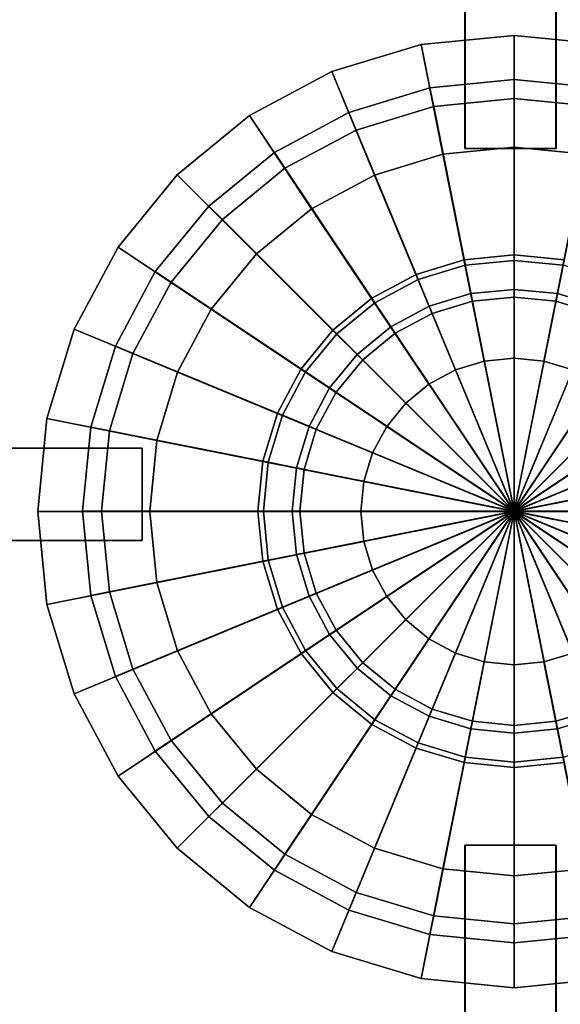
# Model space of a CAD drawing. Extents: x -17.9 to 18, y -14.2 to 13.3.
# Tile 58 of 61: x 9.2 to 11.6, y 2.2 to 6.5. Entities that reach past the tile are written whole.
import ezdxf

# ---------------------------------------------------------------- set-up
doc = ezdxf.new("R2010")
doc.units = 0
for name, color, linetype in [('GAS_ELEMENTS_2', 254, 'CONTINUOUS'), ('GAS_ELEMENTS_2_1', 250, 'CONTINUOUS'), ('GRATE_-_3', 250, 'CONTINUOUS'), ('RGM8058UC_-_BODY', 252, 'CONTINUOUS')]:
    doc.layers.add(name, color=color, linetype=linetype)

msp = doc.modelspace()

# ---------------------------------------------------------------- linework, layer by layer
at = {"layer": 'GAS_ELEMENTS_2'}
for points in [[(11.3801, 4.3155, 6.0709), (11.3801, 6.4035, 6.0709), (10.9728, 6.3633, 6.0709)], [(11.3801, 6.4035, 6.0709), (11.3801, 5.9128, 6.5762), (11.0685, 5.8821, 6.5762), (10.9728, 6.3633, 6.0709)], [(11.3801, 4.3155, 6.0709), (11.7875, 6.3633, 6.0709), (11.3801, 6.4035, 6.0709)], [(11.7875, 6.3633, 6.0709), (11.6918, 5.8821, 6.5762), (11.3801, 5.9128, 6.5762), (11.3801, 6.4035, 6.0709)], [(11.3801, 4.3155, 6.0709), (10.9728, 6.3633, 6.0709), (10.5811, 6.2445, 6.0709)], [(10.9728, 6.3633, 6.0709), (11.0685, 5.8821, 6.5762), (10.7689, 5.7912, 6.5762), (10.5811, 6.2445, 6.0709)], [(11.3801, 4.3155, 6.0709), (12.1792, 6.2445, 6.0709), (11.7875, 6.3633, 6.0709)], [(11.3801, 4.3155, 6.0709), (10.5811, 6.2445, 6.0709), (10.2201, 6.0516, 6.0709)], [(10.5811, 6.2445, 6.0709), (10.7689, 5.7912, 6.5762), (10.4927, 5.6436, 6.5762), (10.2201, 6.0516, 6.0709)], [(11.3801, 4.3155, 6.0709), (12.5402, 6.0516, 6.0709), (12.1792, 6.2445, 6.0709)], [(11.3801, 4.3155, 6.0709), (10.2201, 6.0516, 6.0709), (9.9037, 5.7919, 6.0709)], [(10.2201, 6.0516, 6.0709), (10.4927, 5.6436, 6.5762), (10.2507, 5.4449, 6.5762), (9.9037, 5.7919, 6.0709)], [(11.3801, 4.3155, 6.0709), (12.8566, 5.7919, 6.0709), (12.5402, 6.0516, 6.0709)], [(11.1232, 4.9365, 6.5762), (10.7689, 5.7912, 6.5762), (11.0685, 5.8821, 6.5762), (11.2492, 4.9747, 6.5762)], [(11.2492, 4.9747, 6.5762), (11.0685, 5.8821, 6.5762), (11.3801, 5.9128, 6.5762), (11.3803, 4.9876, 6.5762)], [(11.3803, 4.9876, 6.5762), (11.3801, 5.9128, 6.5762), (11.6918, 5.8821, 6.5762), (11.5114, 4.9747, 6.5762)], [(11.5114, 4.9747, 6.5762), (11.6918, 5.8821, 6.5762), (11.9914, 5.7912, 6.5762), (11.6374, 4.9365, 6.5762)], [(11.3801, 4.3155, 6.0709), (9.9037, 5.7919, 6.0709), (9.644, 5.4755, 6.0709)], [(9.9037, 5.7919, 6.0709), (10.2507, 5.4449, 6.5762), (10.052, 5.2029, 6.5762), (9.644, 5.4755, 6.0709)], [(11.007, 4.8744, 6.5762), (10.4927, 5.6436, 6.5762), (10.7689, 5.7912, 6.5762), (11.1232, 4.9365, 6.5762)], [(11.3801, 4.3155, 6.0709), (13.1163, 5.4755, 6.0709), (12.8566, 5.7919, 6.0709)], [(10.9052, 4.7909, 6.5762), (10.2507, 5.4449, 6.5762), (10.4927, 5.6436, 6.5762), (11.007, 4.8744, 6.5762)], [(11.3801, 4.3155, 6.0709), (9.644, 5.4755, 6.0709), (9.4511, 5.1145, 6.0709)], [(9.644, 5.4755, 6.0709), (10.052, 5.2029, 6.5762), (9.9044, 4.9267, 6.5762), (9.4511, 5.1145, 6.0709)], [(10.8217, 4.6891, 6.5762), (10.052, 5.2029, 6.5762), (10.2507, 5.4449, 6.5762), (10.9052, 4.7909, 6.5762)], [(11.1662, 5.3953, 7.301), (11.3808, 5.4165, 7.301), (11.3808, 5.4406, 7.4836), (11.1615, 5.419, 7.4836)], [(11.3801, 4.3155, 6.0709), (13.3092, 5.1145, 6.0709), (13.1163, 5.4755, 6.0709)], [(11.3808, 5.4165, 7.301), (11.5953, 5.3953, 7.301), (11.6, 5.419, 7.4836), (11.3808, 5.4406, 7.4836)], [(10.9599, 5.3327, 7.301), (11.1662, 5.3953, 7.301), (11.1615, 5.419, 7.4836), (10.9507, 5.3551, 7.4836)], [(11.1662, 5.3953, 7.301), (11.1976, 5.2377, 7.301), (11.3808, 5.2558, 7.301), (11.3808, 5.4165, 7.301)], [(11.3808, 5.4165, 7.301), (11.3808, 5.2558, 7.301), (11.564, 5.2377, 7.301), (11.5953, 5.3953, 7.301)], [(10.7698, 5.2311, 7.301), (10.9599, 5.3327, 7.301), (10.9507, 5.3551, 7.4836), (10.7564, 5.2512, 7.4836)], [(10.9599, 5.3327, 7.301), (11.0214, 5.1843, 7.301), (11.1976, 5.2377, 7.301), (11.1662, 5.3953, 7.301)], [(11.5953, 5.3953, 7.301), (11.564, 5.2377, 7.301), (11.7402, 5.1843, 7.301), (11.8016, 5.3327, 7.301)], [(10.7698, 5.2311, 7.301), (10.8591, 5.0975, 7.301), (11.0214, 5.1843, 7.301), (10.9599, 5.3327, 7.301)], [(11.0084, 5.2158, 6.75), (11.1232, 4.9365, 6.75), (11.2492, 4.9747, 6.75), (11.1909, 5.2712, 6.75)], [(11.0214, 5.1843, 7.0908), (11.0084, 5.2158, 6.75), (11.1909, 5.2712, 6.75), (11.1976, 5.2377, 7.0908)], [(11.1909, 5.2712, 6.75), (11.2492, 4.9747, 6.75), (11.3803, 4.9876, 6.75), (11.3808, 5.2898, 6.75)], [(11.1976, 5.2377, 7.0908), (11.1909, 5.2712, 6.75), (11.3808, 5.2898, 6.75), (11.3808, 5.2558, 7.0908)], [(11.3808, 5.2898, 6.75), (11.3803, 4.9876, 6.75), (11.5114, 4.9747, 6.75), (11.5706, 5.2712, 6.75)], [(11.3808, 5.2558, 7.0908), (11.3808, 5.2898, 6.75), (11.5706, 5.2712, 6.75), (11.564, 5.2377, 7.0908)], [(11.5706, 5.2712, 6.75), (11.5114, 4.9747, 6.75), (11.6374, 4.9365, 6.75), (11.7532, 5.2158, 6.75)], [(11.564, 5.2377, 7.0908), (11.5706, 5.2712, 6.75), (11.7532, 5.2158, 6.75), (11.7402, 5.1843, 7.0908)], [(10.6031, 5.0944, 7.301), (10.7698, 5.2311, 7.301), (10.7564, 5.2512, 7.4836), (10.5861, 5.1114, 7.4836)], [(10.6031, 5.0944, 7.301), (10.7168, 4.9807, 7.301), (10.8591, 5.0975, 7.301), (10.7698, 5.2311, 7.301)], [(11.0214, 5.1843, 7.301), (11.0214, 5.1843, 7.0908), (11.1976, 5.2377, 7.0908), (11.1976, 5.2377, 7.301)], [(11.1976, 5.2377, 7.301), (11.1976, 5.2377, 7.0908), (11.3808, 5.2558, 7.0908), (11.3808, 5.2558, 7.301)], [(11.3808, 5.2558, 7.301), (11.3808, 5.2558, 7.0908), (11.564, 5.2377, 7.0908), (11.564, 5.2377, 7.301)], [(11.564, 5.2377, 7.301), (11.564, 5.2377, 7.0908), (11.7402, 5.1843, 7.0908), (11.7402, 5.1843, 7.301)], [(10.7596, 4.5729, 6.5762), (9.9044, 4.9267, 6.5762), (10.052, 5.2029, 6.5762), (10.8217, 4.6891, 6.5762)], [(10.8401, 5.1258, 6.75), (11.007, 4.8744, 6.75), (11.1232, 4.9365, 6.75), (11.0084, 5.2158, 6.75)], [(10.8591, 5.0975, 7.0908), (10.8401, 5.1258, 6.75), (11.0084, 5.2158, 6.75), (11.0214, 5.1843, 7.0908)], [(10.8591, 5.0975, 7.301), (10.8591, 5.0975, 7.0908), (11.0214, 5.1843, 7.0908), (11.0214, 5.1843, 7.301)], [(11.3801, 4.3155, 6.0709), (9.4511, 5.1145, 6.0709), (9.3323, 4.7228, 6.0709)], [(9.4511, 5.1145, 6.0709), (9.9044, 4.9267, 6.5762), (9.8135, 4.6271, 6.5762), (9.3323, 4.7228, 6.0709)], [(10.4664, 4.9277, 7.301), (10.6031, 5.0944, 7.301), (10.5861, 5.1114, 7.4836), (10.4463, 4.9411, 7.4836)], [(10.6927, 5.0048, 6.75), (10.9052, 4.7909, 6.75), (11.007, 4.8744, 6.75), (10.8401, 5.1258, 6.75)], [(10.7168, 4.9807, 7.0908), (10.6927, 5.0048, 6.75), (10.8401, 5.1258, 6.75), (10.8591, 5.0975, 7.0908)], [(10.7168, 4.9807, 7.301), (10.7168, 4.9807, 7.0908), (10.8591, 5.0975, 7.0908), (10.8591, 5.0975, 7.301)], [(11.3801, 4.3155, 6.0709), (13.428, 4.7228, 6.0709), (13.3092, 5.1145, 6.0709)], [(10.4664, 4.9277, 7.301), (10.6, 4.8384, 7.301), (10.7168, 4.9807, 7.301), (10.6031, 5.0944, 7.301)], [(10.5717, 4.8574, 6.75), (10.8217, 4.6891, 6.75), (10.9052, 4.7909, 6.75), (10.6927, 5.0048, 6.75)], [(10.6, 4.8384, 7.0908), (10.5717, 4.8574, 6.75), (10.6927, 5.0048, 6.75), (10.7168, 4.9807, 7.0908)], [(10.6, 4.8384, 7.301), (10.6, 4.8384, 7.0908), (10.7168, 4.9807, 7.0908), (10.7168, 4.9807, 7.301)], [(11.1232, 4.9365, 6.75), (11.1232, 4.9365, 6.5762), (11.2492, 4.9747, 6.5762), (11.2492, 4.9747, 6.75)], [(11.2492, 4.9747, 6.75), (11.2492, 4.9747, 6.5762), (11.3803, 4.9876, 6.5762), (11.3803, 4.9876, 6.75)], [(11.3803, 4.9876, 6.75), (11.3803, 4.9876, 6.5762), (11.5114, 4.9747, 6.5762), (11.5114, 4.9747, 6.75)], [(11.5114, 4.9747, 6.75), (11.5114, 4.9747, 6.5762), (11.6374, 4.9365, 6.5762), (11.6374, 4.9365, 6.75)], [(10.7213, 4.4469, 6.5762), (9.8135, 4.6271, 6.5762), (9.9044, 4.9267, 6.5762), (10.7596, 4.5729, 6.5762)], [(10.3648, 4.7376, 7.301), (10.4664, 4.9277, 7.301), (10.4463, 4.9411, 7.4836), (10.3424, 4.7468, 7.4836)], [(10.3648, 4.7376, 7.301), (10.5132, 4.6761, 7.301), (10.6, 4.8384, 7.301), (10.4664, 4.9277, 7.301)], [(11.007, 4.8744, 6.75), (11.007, 4.8744, 6.5762), (11.1232, 4.9365, 6.5762), (11.1232, 4.9365, 6.75)], [(10.4817, 4.6891, 6.75), (10.7596, 4.5729, 6.75), (10.8217, 4.6891, 6.75), (10.5717, 4.8574, 6.75)], [(10.5132, 4.6761, 7.0908), (10.4817, 4.6891, 6.75), (10.5717, 4.8574, 6.75), (10.6, 4.8384, 7.0908)], [(10.5132, 4.6761, 7.301), (10.5132, 4.6761, 7.0908), (10.6, 4.8384, 7.0908), (10.6, 4.8384, 7.301)], [(10.9052, 4.7909, 6.75), (10.9052, 4.7909, 6.5762), (11.007, 4.8744, 6.5762), (11.007, 4.8744, 6.75)], [(10.8217, 4.6891, 6.75), (10.8217, 4.6891, 6.5762), (10.9052, 4.7909, 6.5762), (10.9052, 4.7909, 6.75)], [(11.3801, 4.3155, 6.0709), (9.3323, 4.7228, 6.0709), (9.2921, 4.3155, 6.0709)], [(9.3323, 4.7228, 6.0709), (9.8135, 4.6271, 6.5762), (9.7828, 4.3155, 6.5762), (9.2921, 4.3155, 6.0709)], [(10.3022, 4.5313, 7.301), (10.3648, 4.7376, 7.301), (10.3424, 4.7468, 7.4836), (10.2785, 4.536, 7.4836)], [(10.3022, 4.5313, 7.301), (10.4598, 4.4999, 7.301), (10.5132, 4.6761, 7.301), (10.3648, 4.7376, 7.301)], [(11.3801, 4.3155, 6.0709), (13.4681, 4.3155, 6.0709), (13.428, 4.7228, 6.0709)], [(10.4264, 4.5066, 6.75), (10.7213, 4.4469, 6.75), (10.7596, 4.5729, 6.75), (10.4817, 4.6891, 6.75)], [(10.4598, 4.4999, 7.0908), (10.4264, 4.5066, 6.75), (10.4817, 4.6891, 6.75), (10.5132, 4.6761, 7.0908)], [(10.4598, 4.4999, 7.301), (10.4598, 4.4999, 7.0908), (10.5132, 4.6761, 7.0908), (10.5132, 4.6761, 7.301)], [(10.7596, 4.5729, 6.75), (10.7596, 4.5729, 6.5762), (10.8217, 4.6891, 6.5762), (10.8217, 4.6891, 6.75)], [(10.7084, 4.3158, 6.5762), (9.7828, 4.3155, 6.5762), (9.8135, 4.6271, 6.5762), (10.7213, 4.4469, 6.5762)], [(10.281, 4.3167, 7.301), (10.3022, 4.5313, 7.301), (10.2785, 4.536, 7.4836), (10.2569, 4.3167, 7.4836)], [(10.7213, 4.4469, 6.75), (10.7213, 4.4469, 6.5762), (10.7596, 4.5729, 6.5762), (10.7596, 4.5729, 6.75)], [(10.281, 4.3167, 7.301), (10.4417, 4.3167, 7.301), (10.4598, 4.4999, 7.301), (10.3022, 4.5313, 7.301)], [(10.4077, 4.3167, 6.75), (10.7084, 4.3158, 6.75), (10.7213, 4.4469, 6.75), (10.4264, 4.5066, 6.75)], [(10.4417, 4.3167, 7.0908), (10.4077, 4.3167, 6.75), (10.4264, 4.5066, 6.75), (10.4598, 4.4999, 7.0908)], [(10.4417, 4.3167, 7.301), (10.4417, 4.3167, 7.0908), (10.4598, 4.4999, 7.0908), (10.4598, 4.4999, 7.301)], [(10.7084, 4.3158, 6.75), (10.7084, 4.3158, 6.5762), (10.7213, 4.4469, 6.5762), (10.7213, 4.4469, 6.75)], [(11.3801, 4.3155, 6.0709), (9.2921, 4.3155, 6.0709), (9.3323, 3.9081, 6.0709)], [(9.2921, 4.3155, 6.0709), (9.7828, 4.3155, 6.5762), (9.8135, 4.0038, 6.5762), (9.3323, 3.9081, 6.0709)], [(11.3801, 4.3155, 6.0709), (9.3323, 3.9081, 6.0709), (9.4511, 3.5164, 6.0709)], [(11.3801, 4.3155, 6.0709), (9.4511, 3.5164, 6.0709), (9.644, 3.1554, 6.0709)], [(11.3801, 4.3155, 6.0709), (9.644, 3.1554, 6.0709), (9.9037, 2.839, 6.0709)], [(10.7213, 4.1847, 6.5762), (9.8135, 4.0038, 6.5762), (9.7828, 4.3155, 6.5762), (10.7084, 4.3158, 6.5762)], [(11.3801, 4.3155, 6.0709), (9.9037, 2.839, 6.0709), (10.2201, 2.5794, 6.0709)], [(11.3801, 4.3155, 6.0709), (10.2201, 2.5794, 6.0709), (10.5811, 2.3864, 6.0709)], [(10.3022, 4.1022, 7.301), (10.281, 4.3167, 7.301), (10.2569, 4.3167, 7.4836), (10.2785, 4.0975, 7.4836)], [(10.3022, 4.1022, 7.301), (10.4598, 4.1335, 7.301), (10.4417, 4.3167, 7.301), (10.281, 4.3167, 7.301)], [(10.4264, 4.1269, 6.75), (10.7213, 4.1847, 6.75), (10.7084, 4.3158, 6.75), (10.4077, 4.3167, 6.75)], [(10.4598, 4.1335, 7.0908), (10.4264, 4.1269, 6.75), (10.4077, 4.3167, 6.75), (10.4417, 4.3167, 7.0908)], [(10.4598, 4.1335, 7.301), (10.4598, 4.1335, 7.0908), (10.4417, 4.3167, 7.0908), (10.4417, 4.3167, 7.301)], [(11.3801, 4.3155, 6.0709), (10.5811, 2.3864, 6.0709), (10.9728, 2.2676, 6.0709)], [(10.7213, 4.1847, 6.75), (10.7213, 4.1847, 6.5762), (10.7084, 4.3158, 6.5762), (10.7084, 4.3158, 6.75)], [(11.3801, 4.3155, 6.0709), (10.9728, 2.2676, 6.0709), (11.3801, 2.2275, 6.0709)], [(11.3801, 4.3155, 6.0709), (11.3801, 2.2275, 6.0709), (11.7875, 2.2676, 6.0709)], [(11.3801, 4.3155, 6.0709), (11.7875, 2.2676, 6.0709), (12.1792, 2.3864, 6.0709)], [(11.3801, 4.3155, 6.0709), (12.1792, 2.3864, 6.0709), (12.5402, 2.5794, 6.0709)], [(11.3801, 4.3155, 6.0709), (12.5402, 2.5794, 6.0709), (12.8566, 2.839, 6.0709)], [(11.3801, 4.3155, 6.0709), (12.8566, 2.839, 6.0709), (13.1163, 3.1554, 6.0709)], [(11.3801, 4.3155, 6.0709), (13.1163, 3.1554, 6.0709), (13.3092, 3.5164, 6.0709)], [(11.3801, 4.3155, 6.0709), (13.3092, 3.5164, 6.0709), (13.428, 3.9081, 6.0709)], [(11.3801, 4.3155, 6.0709), (13.428, 3.9081, 6.0709), (13.4681, 4.3155, 6.0709)], [(10.7596, 4.0587, 6.5762), (9.9044, 3.7042, 6.5762), (9.8135, 4.0038, 6.5762), (10.7213, 4.1847, 6.5762)], [(10.4817, 3.9443, 6.75), (10.7596, 4.0587, 6.75), (10.7213, 4.1847, 6.75), (10.4264, 4.1269, 6.75)], [(10.7596, 4.0587, 6.75), (10.7596, 4.0587, 6.5762), (10.7213, 4.1847, 6.5762), (10.7213, 4.1847, 6.75)], [(10.3648, 3.8959, 7.301), (10.3022, 4.1022, 7.301), (10.2785, 4.0975, 7.4836), (10.3424, 3.8866, 7.4836)], [(10.3648, 3.8959, 7.301), (10.5132, 3.9573, 7.301), (10.4598, 4.1335, 7.301), (10.3022, 4.1022, 7.301)], [(10.5132, 3.9573, 7.0908), (10.4817, 3.9443, 6.75), (10.4264, 4.1269, 6.75), (10.4598, 4.1335, 7.0908)], [(10.5132, 3.9573, 7.301), (10.5132, 3.9573, 7.0908), (10.4598, 4.1335, 7.0908), (10.4598, 4.1335, 7.301)], [(10.8217, 3.9425, 6.5762), (10.052, 3.428, 6.5762), (9.9044, 3.7042, 6.5762), (10.7596, 4.0587, 6.5762)], [(10.5717, 3.7761, 6.75), (10.8217, 3.9425, 6.75), (10.7596, 4.0587, 6.75), (10.4817, 3.9443, 6.75)], [(10.8217, 3.9425, 6.75), (10.8217, 3.9425, 6.5762), (10.7596, 4.0587, 6.5762), (10.7596, 4.0587, 6.75)], [(9.3323, 3.9081, 6.0709), (9.8135, 4.0038, 6.5762), (9.9044, 3.7042, 6.5762), (9.4511, 3.5164, 6.0709)], [(10.9052, 3.8407, 6.5762), (10.2507, 3.186, 6.5762), (10.052, 3.428, 6.5762), (10.8217, 3.9425, 6.5762)], [(10.4664, 3.7057, 7.301), (10.6, 3.795, 7.301), (10.5132, 3.9573, 7.301), (10.3648, 3.8959, 7.301)], [(10.6, 3.795, 7.0908), (10.5717, 3.7761, 6.75), (10.4817, 3.9443, 6.75), (10.5132, 3.9573, 7.0908)], [(10.6, 3.795, 7.301), (10.6, 3.795, 7.0908), (10.5132, 3.9573, 7.0908), (10.5132, 3.9573, 7.301)], [(10.6927, 3.6286, 6.75), (10.9052, 3.8407, 6.75), (10.8217, 3.9425, 6.75), (10.5717, 3.7761, 6.75)], [(10.9052, 3.8407, 6.75), (10.9052, 3.8407, 6.5762), (10.8217, 3.9425, 6.5762), (10.8217, 3.9425, 6.75)], [(10.4664, 3.7057, 7.301), (10.3648, 3.8959, 7.301), (10.3424, 3.8866, 7.4836), (10.4463, 3.6923, 7.4836)], [(11.007, 3.7571, 6.5762), (10.4927, 2.9873, 6.5762), (10.2507, 3.186, 6.5762), (10.9052, 3.8407, 6.5762)], [(10.8401, 3.5076, 6.75), (11.007, 3.7571, 6.75), (10.9052, 3.8407, 6.75), (10.6927, 3.6286, 6.75)], [(11.007, 3.7571, 6.75), (11.007, 3.7571, 6.5762), (10.9052, 3.8407, 6.5762), (10.9052, 3.8407, 6.75)], [(10.6031, 3.5391, 7.301), (10.7168, 3.6527, 7.301), (10.6, 3.795, 7.301), (10.4664, 3.7057, 7.301)], [(11.1232, 3.6951, 6.5762), (10.7689, 2.8397, 6.5762), (10.4927, 2.9873, 6.5762), (11.007, 3.7571, 6.5762)], [(10.7168, 3.6527, 7.0908), (10.6927, 3.6286, 6.75), (10.5717, 3.7761, 6.75), (10.6, 3.795, 7.0908)], [(10.7168, 3.6527, 7.301), (10.7168, 3.6527, 7.0908), (10.6, 3.795, 7.0908), (10.6, 3.795, 7.301)], [(11.0084, 3.4177, 6.75), (11.1232, 3.6951, 6.75), (11.007, 3.7571, 6.75), (10.8401, 3.5076, 6.75)], [(11.1232, 3.6951, 6.75), (11.1232, 3.6951, 6.5762), (11.007, 3.7571, 6.5762), (11.007, 3.7571, 6.75)], [(9.4511, 3.5164, 6.0709), (9.9044, 3.7042, 6.5762), (10.052, 3.428, 6.5762), (9.644, 3.1554, 6.0709)], [(10.6031, 3.5391, 7.301), (10.4664, 3.7057, 7.301), (10.4463, 3.6923, 7.4836), (10.5861, 3.522, 7.4836)], [(11.2492, 3.6568, 6.5762), (11.0685, 2.7488, 6.5762), (10.7689, 2.8397, 6.5762), (11.1232, 3.6951, 6.5762)], [(11.1909, 3.3623, 6.75), (11.2492, 3.6568, 6.75), (11.1232, 3.6951, 6.75), (11.0084, 3.4177, 6.75)], [(11.2492, 3.6568, 6.75), (11.2492, 3.6568, 6.5762), (11.1232, 3.6951, 6.5762), (11.1232, 3.6951, 6.75)], [(11.6374, 3.6951, 6.5762), (11.9914, 2.8397, 6.5762), (11.6918, 2.7488, 6.5762), (11.5114, 3.6568, 6.5762)], [(11.6374, 3.6951, 6.75), (11.6374, 3.6951, 6.5762), (11.5114, 3.6568, 6.5762), (11.5114, 3.6568, 6.75)], [(11.7532, 3.4177, 6.75), (11.6374, 3.6951, 6.75), (11.5114, 3.6568, 6.75), (11.5706, 3.3623, 6.75)], [(10.7698, 3.4023, 7.301), (10.8591, 3.5359, 7.301), (10.7168, 3.6527, 7.301), (10.6031, 3.5391, 7.301)], [(10.8591, 3.5359, 7.0908), (10.8401, 3.5076, 6.75), (10.6927, 3.6286, 6.75), (10.7168, 3.6527, 7.0908)], [(10.8591, 3.5359, 7.301), (10.8591, 3.5359, 7.0908), (10.7168, 3.6527, 7.0908), (10.7168, 3.6527, 7.301)], [(11.3803, 3.6439, 6.5762), (11.3801, 2.7181, 6.5762), (11.0685, 2.7488, 6.5762), (11.2492, 3.6568, 6.5762)], [(11.3808, 3.3436, 6.75), (11.3803, 3.6439, 6.75), (11.2492, 3.6568, 6.75), (11.1909, 3.3623, 6.75)], [(11.3803, 3.6439, 6.75), (11.3803, 3.6439, 6.5762), (11.2492, 3.6568, 6.5762), (11.2492, 3.6568, 6.75)], [(11.5114, 3.6568, 6.5762), (11.6918, 2.7488, 6.5762), (11.3801, 2.7181, 6.5762), (11.3803, 3.6439, 6.5762)], [(11.5114, 3.6568, 6.75), (11.5114, 3.6568, 6.5762), (11.3803, 3.6439, 6.5762), (11.3803, 3.6439, 6.75)], [(11.5706, 3.3623, 6.75), (11.5114, 3.6568, 6.75), (11.3803, 3.6439, 6.75), (11.3808, 3.3436, 6.75)], [(10.7698, 3.4023, 7.301), (10.6031, 3.5391, 7.301), (10.5861, 3.522, 7.4836), (10.7564, 3.3822, 7.4836)], [(10.9599, 3.3007, 7.301), (11.0214, 3.4491, 7.301), (10.8591, 3.5359, 7.301), (10.7698, 3.4023, 7.301)], [(11.0214, 3.4491, 7.0908), (11.0084, 3.4177, 6.75), (10.8401, 3.5076, 6.75), (10.8591, 3.5359, 7.0908)], [(11.0214, 3.4491, 7.301), (11.0214, 3.4491, 7.0908), (10.8591, 3.5359, 7.0908), (10.8591, 3.5359, 7.301)], [(9.644, 3.1554, 6.0709), (10.052, 3.428, 6.5762), (10.2507, 3.186, 6.5762), (9.9037, 2.839, 6.0709)], [(11.1662, 3.2381, 7.301), (11.1976, 3.3957, 7.301), (11.0214, 3.4491, 7.301), (10.9599, 3.3007, 7.301)], [(11.1976, 3.3957, 7.0908), (11.1909, 3.3623, 6.75), (11.0084, 3.4177, 6.75), (11.0214, 3.4491, 7.0908)], [(11.1976, 3.3957, 7.301), (11.1976, 3.3957, 7.0908), (11.0214, 3.4491, 7.0908), (11.0214, 3.4491, 7.301)], [(11.8016, 3.3007, 7.301), (11.7402, 3.4491, 7.301), (11.564, 3.3957, 7.301), (11.5953, 3.2381, 7.301)], [(11.7402, 3.4491, 7.0908), (11.7532, 3.4177, 6.75), (11.5706, 3.3623, 6.75), (11.564, 3.3957, 7.0908)], [(11.7402, 3.4491, 7.301), (11.7402, 3.4491, 7.0908), (11.564, 3.3957, 7.0908), (11.564, 3.3957, 7.301)], [(10.9599, 3.3007, 7.301), (10.7698, 3.4023, 7.301), (10.7564, 3.3822, 7.4836), (10.9507, 3.2784, 7.4836)], [(11.3808, 3.217, 7.301), (11.3808, 3.3776, 7.301), (11.1976, 3.3957, 7.301), (11.1662, 3.2381, 7.301)], [(11.3808, 3.3776, 7.0908), (11.3808, 3.3436, 6.75), (11.1909, 3.3623, 6.75), (11.1976, 3.3957, 7.0908)], [(11.3808, 3.3776, 7.301), (11.3808, 3.3776, 7.0908), (11.1976, 3.3957, 7.0908), (11.1976, 3.3957, 7.301)], [(11.5953, 3.2381, 7.301), (11.564, 3.3957, 7.301), (11.3808, 3.3776, 7.301), (11.3808, 3.217, 7.301)], [(11.564, 3.3957, 7.0908), (11.5706, 3.3623, 6.75), (11.3808, 3.3436, 6.75), (11.3808, 3.3776, 7.0908)], [(11.564, 3.3957, 7.301), (11.564, 3.3957, 7.0908), (11.3808, 3.3776, 7.0908), (11.3808, 3.3776, 7.301)], [(11.1662, 3.2381, 7.301), (10.9599, 3.3007, 7.301), (10.9507, 3.2784, 7.4836), (11.1615, 3.2144, 7.4836)], [(11.3808, 3.217, 7.301), (11.1662, 3.2381, 7.301), (11.1615, 3.2144, 7.4836), (11.3808, 3.1928, 7.4836)], [(11.5953, 3.2381, 7.301), (11.3808, 3.217, 7.301), (11.3808, 3.1928, 7.4836), (11.6, 3.2144, 7.4836)], [(9.9037, 2.839, 6.0709), (10.2507, 3.186, 6.5762), (10.4927, 2.9873, 6.5762), (10.2201, 2.5794, 6.0709)], [(10.2201, 2.5794, 6.0709), (10.4927, 2.9873, 6.5762), (10.7689, 2.8397, 6.5762), (10.5811, 2.3864, 6.0709)], [(10.5811, 2.3864, 6.0709), (10.7689, 2.8397, 6.5762), (11.0685, 2.7488, 6.5762), (10.9728, 2.2676, 6.0709)], [(10.9728, 2.2676, 6.0709), (11.0685, 2.7488, 6.5762), (11.3801, 2.7181, 6.5762), (11.3801, 2.2275, 6.0709)], [(11.3801, 2.2275, 6.0709), (11.3801, 2.7181, 6.5762), (11.6918, 2.7488, 6.5762), (11.7875, 2.2676, 6.0709)]]:
    msp.add_3dface(points, dxfattribs=at)
at = {"layer": 'GAS_ELEMENTS_2_1'}
for points in [[(11.3808, 5.4406, 7.4836), (11.3808, 6.2094, 7.4836), (11.0115, 6.173, 7.4836), (11.1615, 5.419, 7.4836)], [(11.3808, 6.2094, 7.4836), (11.3808, 6.2094, 7.6293), (11.0115, 6.173, 7.6293), (11.0115, 6.173, 7.4836)], [(11.3808, 6.2094, 7.6293), (11.3808, 6.1261, 7.6827), (11.0278, 6.0913, 7.6827), (11.0115, 6.173, 7.6293)], [(11.6, 5.419, 7.4836), (11.75, 6.173, 7.4836), (11.3808, 6.2094, 7.4836), (11.3808, 5.4406, 7.4836)], [(11.75, 6.173, 7.4836), (11.75, 6.173, 7.6293), (11.3808, 6.2094, 7.6293), (11.3808, 6.2094, 7.4836)], [(11.75, 6.173, 7.6293), (11.7338, 6.0913, 7.6827), (11.3808, 6.1261, 7.6827), (11.3808, 6.2094, 7.6293)], [(11.1615, 5.419, 7.4836), (11.0115, 6.173, 7.4836), (10.6565, 6.0653, 7.4836), (10.9507, 5.3551, 7.4836)], [(11.0115, 6.173, 7.4836), (11.0115, 6.173, 7.6293), (10.6565, 6.0653, 7.6293), (10.6565, 6.0653, 7.4836)], [(11.0115, 6.173, 7.6293), (11.0278, 6.0913, 7.6827), (10.6884, 5.9884, 7.6827), (10.6565, 6.0653, 7.6293)], [(10.6884, 5.9884, 7.6827), (11.0278, 6.0913, 7.6827), (11.3808, 4.3167, 7.6827)], [(11.0278, 6.0913, 7.6827), (11.3808, 6.1261, 7.6827), (11.3808, 4.3167, 7.6827)], [(11.3808, 6.1261, 7.6827), (11.7338, 6.0913, 7.6827), (11.3808, 4.3167, 7.6827)], [(11.7338, 6.0913, 7.6827), (12.0732, 5.9884, 7.6827), (11.3808, 4.3167, 7.6827)], [(10.9507, 5.3551, 7.4836), (10.6565, 6.0653, 7.4836), (10.3293, 5.8904, 7.4836), (10.7564, 5.2512, 7.4836)], [(10.6565, 6.0653, 7.4836), (10.6565, 6.0653, 7.6293), (10.3293, 5.8904, 7.6293), (10.3293, 5.8904, 7.4836)], [(10.6565, 6.0653, 7.6293), (10.6884, 5.9884, 7.6827), (10.3756, 5.8212, 7.6827), (10.3293, 5.8904, 7.6293)], [(10.3756, 5.8212, 7.6827), (10.6884, 5.9884, 7.6827), (11.3808, 4.3167, 7.6827)], [(12.0732, 5.9884, 7.6827), (12.386, 5.8212, 7.6827), (11.3808, 4.3167, 7.6827)], [(10.7564, 5.2512, 7.4836), (10.3293, 5.8904, 7.4836), (10.0425, 5.655, 7.4836), (10.5861, 5.1114, 7.4836)], [(10.3293, 5.8904, 7.4836), (10.3293, 5.8904, 7.6293), (10.0425, 5.655, 7.6293), (10.0425, 5.655, 7.4836)], [(10.3293, 5.8904, 7.6293), (10.3756, 5.8212, 7.6827), (10.1014, 5.5961, 7.6827), (10.0425, 5.655, 7.6293)], [(10.1014, 5.5961, 7.6827), (10.3756, 5.8212, 7.6827), (11.3808, 4.3167, 7.6827)], [(12.386, 5.8212, 7.6827), (12.6602, 5.5961, 7.6827), (11.3808, 4.3167, 7.6827)], [(10.5861, 5.1114, 7.4836), (10.0425, 5.655, 7.4836), (9.8071, 5.3682, 7.4836), (10.4463, 4.9411, 7.4836)], [(10.0425, 5.655, 7.4836), (10.0425, 5.655, 7.6293), (9.8071, 5.3682, 7.6293), (9.8071, 5.3682, 7.4836)], [(10.0425, 5.655, 7.6293), (10.1014, 5.5961, 7.6827), (9.8763, 5.3219, 7.6827), (9.8071, 5.3682, 7.6293)], [(9.8763, 5.3219, 7.6827), (10.1014, 5.5961, 7.6827), (11.3808, 4.3167, 7.6827)], [(12.6602, 5.5961, 7.6827), (12.8852, 5.3219, 7.6827), (11.3808, 4.3167, 7.6827)], [(10.4463, 4.9411, 7.4836), (9.8071, 5.3682, 7.4836), (9.6322, 5.041, 7.4836), (10.3424, 4.7468, 7.4836)], [(9.8071, 5.3682, 7.4836), (9.8071, 5.3682, 7.6293), (9.6322, 5.041, 7.6293), (9.6322, 5.041, 7.4836)], [(9.8071, 5.3682, 7.6293), (9.8763, 5.3219, 7.6827), (9.7091, 5.0091, 7.6827), (9.6322, 5.041, 7.6293)], [(9.7091, 5.0091, 7.6827), (9.8763, 5.3219, 7.6827), (11.3808, 4.3167, 7.6827)], [(12.8852, 5.3219, 7.6827), (13.0524, 5.0091, 7.6827), (11.3808, 4.3167, 7.6827)], [(10.3424, 4.7468, 7.4836), (9.6322, 5.041, 7.4836), (9.5245, 4.686, 7.4836), (10.2785, 4.536, 7.4836)], [(9.6322, 5.041, 7.4836), (9.6322, 5.041, 7.6293), (9.5245, 4.686, 7.6293), (9.5245, 4.686, 7.4836)], [(9.6322, 5.041, 7.6293), (9.7091, 5.0091, 7.6827), (9.6062, 4.6697, 7.6827), (9.5245, 4.686, 7.6293)], [(9.6062, 4.6697, 7.6827), (9.7091, 5.0091, 7.6827), (11.3808, 4.3167, 7.6827)], [(13.0524, 5.0091, 7.6827), (13.1554, 4.6697, 7.6827), (11.3808, 4.3167, 7.6827)], [(10.2785, 4.536, 7.4836), (9.5245, 4.686, 7.4836), (9.4881, 4.3167, 7.4836), (10.2569, 4.3167, 7.4836)], [(9.5245, 4.686, 7.4836), (9.5245, 4.686, 7.6293), (9.4881, 4.3167, 7.6293), (9.4881, 4.3167, 7.4836)], [(9.5245, 4.686, 7.6293), (9.6062, 4.6697, 7.6827), (9.5714, 4.3167, 7.6827), (9.4881, 4.3167, 7.6293)], [(9.5714, 4.3167, 7.6827), (9.6062, 4.6697, 7.6827), (11.3808, 4.3167, 7.6827)], [(13.1554, 4.6697, 7.6827), (13.1902, 4.3167, 7.6827), (11.3808, 4.3167, 7.6827)], [(10.2569, 4.3167, 7.4836), (9.4881, 4.3167, 7.4836), (9.5245, 3.9475, 7.4836), (10.2785, 4.0975, 7.4836)], [(9.4881, 4.3167, 7.4836), (9.4881, 4.3167, 7.6293), (9.5245, 3.9475, 7.6293), (9.5245, 3.9475, 7.4836)], [(9.4881, 4.3167, 7.6293), (9.5714, 4.3167, 7.6827), (9.6062, 3.9637, 7.6827), (9.5245, 3.9475, 7.6293)], [(9.6062, 3.9637, 7.6827), (9.5714, 4.3167, 7.6827), (11.3808, 4.3167, 7.6827)], [(9.7091, 3.6243, 7.6827), (9.6062, 3.9637, 7.6827), (11.3808, 4.3167, 7.6827)], [(9.8763, 3.3115, 7.6827), (9.7091, 3.6243, 7.6827), (11.3808, 4.3167, 7.6827)], [(10.1014, 3.0373, 7.6827), (9.8763, 3.3115, 7.6827), (11.3808, 4.3167, 7.6827)], [(10.3756, 2.8123, 7.6827), (10.1014, 3.0373, 7.6827), (11.3808, 4.3167, 7.6827)], [(10.6884, 2.6451, 7.6827), (10.3756, 2.8123, 7.6827), (11.3808, 4.3167, 7.6827)], [(11.0278, 2.5421, 7.6827), (10.6884, 2.6451, 7.6827), (11.3808, 4.3167, 7.6827)], [(11.3808, 2.5073, 7.6827), (11.0278, 2.5421, 7.6827), (11.3808, 4.3167, 7.6827)], [(13.1902, 4.3167, 7.6827), (13.1554, 3.9637, 7.6827), (11.3808, 4.3167, 7.6827)], [(13.1554, 3.9637, 7.6827), (13.0524, 3.6243, 7.6827), (11.3808, 4.3167, 7.6827)], [(13.0524, 3.6243, 7.6827), (12.8852, 3.3115, 7.6827), (11.3808, 4.3167, 7.6827)], [(12.8852, 3.3115, 7.6827), (12.6602, 3.0373, 7.6827), (11.3808, 4.3167, 7.6827)], [(12.6602, 3.0373, 7.6827), (12.386, 2.8123, 7.6827), (11.3808, 4.3167, 7.6827)], [(12.386, 2.8123, 7.6827), (12.0732, 2.6451, 7.6827), (11.3808, 4.3167, 7.6827)], [(12.0732, 2.6451, 7.6827), (11.7338, 2.5421, 7.6827), (11.3808, 4.3167, 7.6827)], [(11.7338, 2.5421, 7.6827), (11.3808, 2.5073, 7.6827), (11.3808, 4.3167, 7.6827)], [(10.2785, 4.0975, 7.4836), (9.5245, 3.9475, 7.4836), (9.6322, 3.5924, 7.4836), (10.3424, 3.8866, 7.4836)], [(9.5245, 3.9475, 7.6293), (9.6062, 3.9637, 7.6827), (9.7091, 3.6243, 7.6827), (9.6322, 3.5924, 7.6293)], [(9.5245, 3.9475, 7.4836), (9.5245, 3.9475, 7.6293), (9.6322, 3.5924, 7.6293), (9.6322, 3.5924, 7.4836)], [(10.3424, 3.8866, 7.4836), (9.6322, 3.5924, 7.4836), (9.8071, 3.2652, 7.4836), (10.4463, 3.6923, 7.4836)], [(10.4463, 3.6923, 7.4836), (9.8071, 3.2652, 7.4836), (10.0425, 2.9784, 7.4836), (10.5861, 3.522, 7.4836)], [(9.6322, 3.5924, 7.6293), (9.7091, 3.6243, 7.6827), (9.8763, 3.3115, 7.6827), (9.8071, 3.2652, 7.6293)], [(9.6322, 3.5924, 7.4836), (9.6322, 3.5924, 7.6293), (9.8071, 3.2652, 7.6293), (9.8071, 3.2652, 7.4836)], [(10.5861, 3.522, 7.4836), (10.0425, 2.9784, 7.4836), (10.3293, 2.743, 7.4836), (10.7564, 3.3822, 7.4836)], [(10.7564, 3.3822, 7.4836), (10.3293, 2.743, 7.4836), (10.6565, 2.5681, 7.4836), (10.9507, 3.2784, 7.4836)], [(9.8071, 3.2652, 7.6293), (9.8763, 3.3115, 7.6827), (10.1014, 3.0373, 7.6827), (10.0425, 2.9784, 7.6293)], [(9.8071, 3.2652, 7.4836), (9.8071, 3.2652, 7.6293), (10.0425, 2.9784, 7.6293), (10.0425, 2.9784, 7.4836)], [(10.9507, 3.2784, 7.4836), (10.6565, 2.5681, 7.4836), (11.0115, 2.4604, 7.4836), (11.1615, 3.2144, 7.4836)], [(11.1615, 3.2144, 7.4836), (11.0115, 2.4604, 7.4836), (11.3808, 2.4241, 7.4836), (11.3808, 3.1928, 7.4836)], [(11.3808, 3.1928, 7.4836), (11.3808, 2.4241, 7.4836), (11.75, 2.4604, 7.4836), (11.6, 3.2144, 7.4836)], [(10.0425, 2.9784, 7.6293), (10.1014, 3.0373, 7.6827), (10.3756, 2.8123, 7.6827), (10.3293, 2.743, 7.6293)], [(10.0425, 2.9784, 7.4836), (10.0425, 2.9784, 7.6293), (10.3293, 2.743, 7.6293), (10.3293, 2.743, 7.4836)], [(10.3293, 2.743, 7.6293), (10.3756, 2.8123, 7.6827), (10.6884, 2.6451, 7.6827), (10.6565, 2.5681, 7.6293)], [(10.3293, 2.743, 7.4836), (10.3293, 2.743, 7.6293), (10.6565, 2.5681, 7.6293), (10.6565, 2.5681, 7.4836)], [(10.6565, 2.5681, 7.6293), (10.6884, 2.6451, 7.6827), (11.0278, 2.5421, 7.6827), (11.0115, 2.4604, 7.6293)], [(10.6565, 2.5681, 7.4836), (10.6565, 2.5681, 7.6293), (11.0115, 2.4604, 7.6293), (11.0115, 2.4604, 7.4836)], [(11.0115, 2.4604, 7.6293), (11.0278, 2.5421, 7.6827), (11.3808, 2.5073, 7.6827), (11.3808, 2.4241, 7.6293)], [(11.3808, 2.4241, 7.6293), (11.3808, 2.5073, 7.6827), (11.7338, 2.5421, 7.6827), (11.75, 2.4604, 7.6293)], [(11.0115, 2.4604, 7.4836), (11.0115, 2.4604, 7.6293), (11.3808, 2.4241, 7.6293), (11.3808, 2.4241, 7.4836)], [(11.3808, 2.4241, 7.4836), (11.3808, 2.4241, 7.6293), (11.75, 2.4604, 7.6293), (11.75, 2.4604, 7.4836)]]:
    msp.add_3dface(points, dxfattribs=at)
at = {"layer": 'GRATE_-_3'}
for points in [[(11.5642, 5.9073, 7.9765), (11.5642, 8.7839, 7.9261), (11.1648, 8.7839, 7.9261), (11.1648, 5.9073, 7.9765)], [(11.1648, 5.9073, 7.9765), (11.1648, 8.7839, 7.9261), (11.1652, 8.7839, 8.3105), (11.1652, 5.9073, 8.3105)], [(11.5639, 5.9073, 8.3105), (11.1652, 5.9073, 8.3105), (11.1652, 8.7839, 8.3105), (11.5639, 8.7839, 8.3105)], [(11.5642, 5.9073, 7.9765), (11.5639, 5.9073, 8.3105), (11.5639, 8.7839, 8.3105), (11.5642, 8.7839, 7.9261)], [(11.1648, 5.9073, 7.9765), (11.1652, 5.9073, 8.3105), (11.5639, 5.9073, 8.3105), (11.5642, 5.9073, 7.9765)], [(6.6294, 4.1886, 8.3105), (6.6294, 4.593, 8.3105), (9.7504, 4.593, 8.3105), (9.7504, 4.1886, 8.3105)], [(6.6294, 4.593, 8.3105), (6.6332, 4.593, 7.926), (9.7504, 4.593, 8.0116), (9.7504, 4.593, 8.3105)], [(6.6332, 4.593, 7.926), (6.6332, 4.1886, 7.926), (9.7504, 4.1886, 8.0116), (9.7504, 4.593, 8.0116)], [(9.7504, 4.593, 8.0116), (9.7504, 4.593, 8.3105), (9.7504, 4.1886, 8.3105), (9.7504, 4.1886, 8.0116)], [(9.7504, 4.1886, 8.0116), (6.6332, 4.1886, 7.926), (6.6294, 4.1886, 8.3105), (9.7504, 4.1886, 8.3105)], [(11.5642, 2.8531, 7.9811), (11.1648, 2.8531, 7.9811), (11.1648, -0.1359, 7.9261), (11.5642, -0.1367, 7.9261)], [(11.5642, 2.8531, 7.9811), (11.5639, 2.8531, 8.3105), (11.1652, 2.8531, 8.3105), (11.1648, 2.8531, 7.9811)], [(11.1648, -0.1359, 7.9261), (11.1648, 2.8531, 7.9811), (11.1652, 2.8531, 8.3105), (11.1652, -0.1359, 8.3105)], [(11.5639, -0.1359, 8.3105), (11.1652, -0.1359, 8.3105), (11.1652, 2.8531, 8.3105), (11.5639, 2.8531, 8.3105)], [(11.5642, -0.1359, 7.9261), (11.5639, -0.1359, 8.3105), (11.5639, 2.8531, 8.3105), (11.5642, 2.8531, 7.9811)]]:
    msp.add_3dface(points, dxfattribs=at)
at = {"layer": 'RGM8058UC_-_BODY'}
for points in [[(17.045, -10.5613, 0.0396), (17.045, 9.8603, 0.0396), (5.6879, 9.8603, 0.0396), (5.6879, -10.5613, 0.0396)], [(16.045, 8.8603, 6.0716), (16.045, -9.5613, 6.0716), (5.9629, -9.5613, 6.0716), (5.9629, 8.8603, 6.0716)]]:
    msp.add_3dface(points, dxfattribs=at)

doc.saveas('drawing.dxf')
